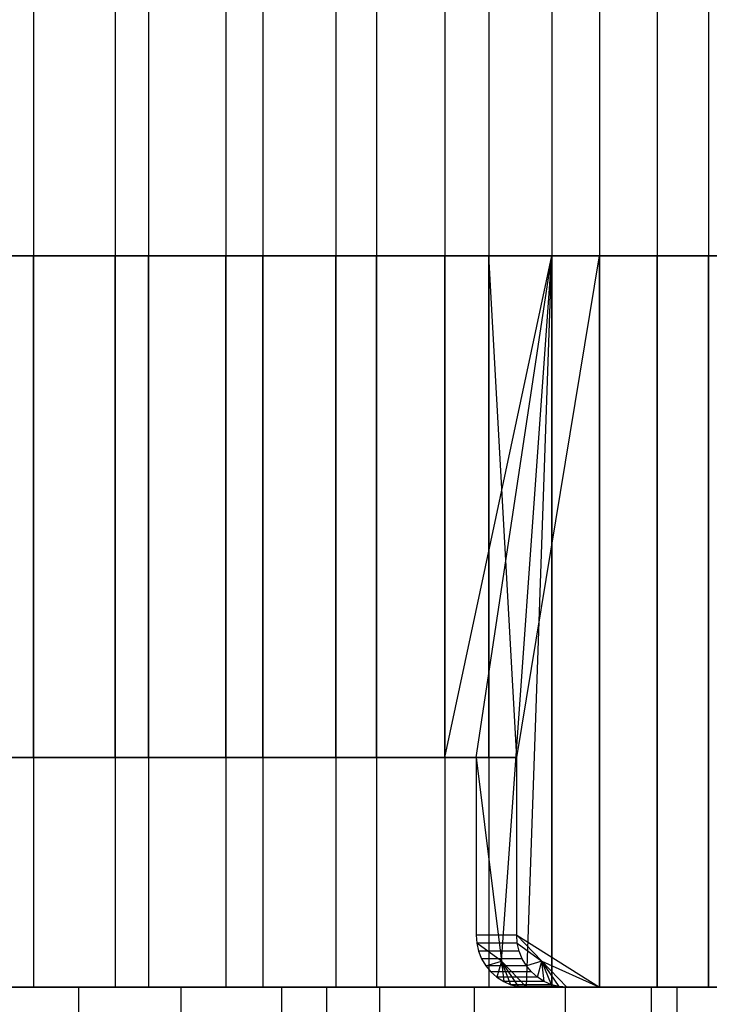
# Model space of a CAD drawing. Extents: x -125 to 125, y -143 to 0.
# Tile 228 of 241: x 0.42 to 7.02, y -19.16 to -9.74. Entities that reach past the tile are written whole.
import ezdxf

# ---------------------------------------------------------------- set-up
doc = ezdxf.new("R2010")
doc.units = 0
doc.header["$LTSCALE"] = 25.4
doc.layers.get('0').update_dxf_attribs({"linetype": 'CONTINUOUS'})

# ---------------------------------------------------------------- blocks, each defined once
blk = doc.blocks.new('NL2500026672_STL')
at = {"color": 0}
for p, q in [((0.5511, 0, 19.9924), (0.5511, -19, 19.9924)), ((0.5511, 0, 19.9924), (0.5511, -19, 19.9924)), ((1.3319, 0, 18.452), (1.3319, -19, 18.452)), ((1.3319, 0, 18.452), (1.3319, -19, 18.452)), ((1.6516, 0, 19.9317), (1.6516, -19, 19.9317)), ((1.6516, 0, 19.9317), (1.6516, -19, 19.9317)), ((2.3927, 0, 18.3446), (2.3927, -19, 18.3446)), ((2.3927, 0, 18.3446), (2.3927, -19, 18.3446)), ((2.7471, 0, 19.8104), (2.7471, -19, 19.8104)), ((2.7471, 0, 19.8104), (2.7471, -19, 19.8104)), ((3.4456, 0, 18.1763), (3.4456, -19, 18.1763)), ((3.4456, 0, 18.1763), (3.4456, -19, 18.1763)), ((3.8342, 0, 19.629), (3.8342, -19, 19.629)), ((3.8342, 0, 19.629), (3.8342, -19, 19.629)), ((4.4871, 0, 17.9476), (4.4871, -19, 17.9476)), ((4.4871, 0, 17.9476), (4.4871, -19, 17.9476)), ((4.9097, 0, 19.388), (4.9097, -19, 19.388)), ((4.9097, 0, 19.388), (4.9097, -19, 19.388)), ((5.5136, 0, 17.6593), (5.5136, -19, 17.6593)), ((5.5136, 0, 17.6593), (5.5136, -19, 17.6593)), ((5.9703, 0, 19.0881), (5.9703, -19, 19.0881)), ((5.9703, 0, 19.0881), (5.9703, -19, 19.0881)), ((6.5218, 0, 17.3123), (6.5218, -19, 17.3123)), ((6.5218, 0, 17.3123), (6.5218, -19, 17.3123)), ((7.0128, 0, 18.7302), (7.0128, -19, 18.7302)), ((7.0128, 0, 18.7302), (7.0128, -19, 18.7302)), ((-0.5511, -12, -19.9924), (0.5511, -12, -19.9924)), ((-0.5511, -12, -19.9924), (0.5511, -12, -19.9924)), ((1.3319, -12, -18.452), (0.2666, -12, -18.4981)), ((1.3319, -12, -18.452), (0.2666, -12, -18.4981)), ((0.5511, -16.8, -19.9924), (0.5511, -12, -19.9924)), ((0.5511, -12, -19.9924), (1.6516, -12, -19.9317)), ((0.5511, -16.8, -19.9924), (0.5511, -12, -19.9924)), ((0.5511, -12, -19.9924), (1.6516, -12, -19.9317)), ((1.3319, -16.8, -18.452), (1.3319, -12, -18.452)), ((1.3319, -16.8, -18.452), (1.3319, -12, -18.452)), ((2.3927, -12, -18.3446), (1.3319, -12, -18.452)), ((2.3927, -12, -18.3446), (1.3319, -12, -18.452)), ((1.6516, -16.8, -19.9317), (1.6516, -12, -19.9317)), ((1.6516, -12, -19.9317), (2.7471, -12, -19.8104)), ((1.6516, -16.8, -19.9317), (1.6516, -12, -19.9317)), ((1.6516, -12, -19.9317), (2.7471, -12, -19.8104)), ((2.3927, -16.8, -18.3446), (2.3927, -12, -18.3446)), ((2.3927, -16.8, -18.3446), (2.3927, -12, -18.3446)), ((3.4456, -12, -18.1763), (2.3927, -12, -18.3446)), ((3.4456, -12, -18.1763), (2.3927, -12, -18.3446)), ((2.7471, -16.8, -19.8104), (2.7471, -12, -19.8104)), ((2.7471, -12, -19.8104), (3.8342, -12, -19.629)), ((2.7471, -16.8, -19.8104), (2.7471, -12, -19.8104)), ((2.7471, -12, -19.8104), (3.8342, -12, -19.629)), ((3.4456, -16.8, -18.1763), (3.4456, -12, -18.1763)), ((3.4456, -16.8, -18.1763), (3.4456, -12, -18.1763)), ((4.4871, -12, -17.9476), (3.4456, -12, -18.1763)), ((4.4871, -12, -17.9476), (3.4456, -12, -18.1763)), ((3.8342, -12, -19.629), (4.9097, -12, -19.388)), ((3.8342, -16.8, -19.629), (3.8342, -12, -19.629)), ((3.8342, -16.8, -19.629), (3.8342, -12, -19.629)), ((3.8342, -12, -19.629), (4.9097, -12, -19.388)), ((4.4871, -16.8, -17.9476), (4.4871, -12, -17.9476)), ((4.4871, -16.8, -17.9476), (4.4871, -12, -17.9476)), ((4.4871, -16.8, -17.9476), (5.5136, -12, -17.6593)), ((5.5136, -12, -17.6593), (4.4871, -12, -17.9476)), ((4.4871, -16.8, -17.9476), (5.5136, -12, -17.6593)), ((5.5136, -12, -17.6593), (4.4871, -12, -17.9476)), ((4.7882, -16.8, -17.8696), (5.5136, -12, -17.6593)), ((4.7882, -16.8, -17.8696), (5.5136, -12, -17.6593)), ((4.9097, -16.8, -19.388), (4.9097, -12, -19.388)), ((5.1764, -16.8, -19.3185), (4.9097, -12, -19.388)), ((4.9097, -12, -19.388), (5.9703, -12, -19.0881)), ((5.1764, -16.8, -19.3185), (4.9097, -12, -19.388)), ((4.9097, -16.8, -19.388), (4.9097, -12, -19.388)), ((4.9097, -12, -19.388), (5.9703, -12, -19.0881)), ((5.0292, -18.75, -17.8033), (5.5136, -12, -17.6593)), ((5.0292, -18.75, -17.8033), (5.5136, -12, -17.6593)), ((5.1764, -16.8, -19.3185), (5.9703, -12, -19.0881)), ((5.1764, -16.8, -19.3185), (5.9703, -12, -19.0881)), ((5.2694, -19, -17.7337), (5.5136, -12, -17.6593)), ((5.2694, -19, -17.7337), (5.5136, -12, -17.6593)), ((5.5136, -19, -17.6593), (5.5136, -12, -17.6593)), ((5.5136, -19, -17.6593), (5.5136, -12, -17.6593)), ((6.5218, -12, -17.3123), (5.5136, -12, -17.6593)), ((6.5218, -12, -17.3123), (5.5136, -12, -17.6593)), ((5.9703, -19, -19.0881), (5.9703, -12, -19.0881)), ((5.9703, -19, -19.0881), (5.9703, -12, -19.0881)), ((5.9703, -12, -19.0881), (7.0128, -12, -18.7302)), ((5.9703, -12, -19.0881), (7.0128, -12, -18.7302)), ((6.5218, -19, -17.3123), (6.5218, -12, -17.3123)), ((6.5218, -19, -17.3123), (6.5218, -12, -17.3123)), ((7.5084, -12, -16.9078), (6.5218, -12, -17.3123)), ((7.5084, -12, -16.9078), (6.5218, -12, -17.3123)), ((7.0128, -19, -18.7302), (7.0128, -12, -18.7302)), ((7.0128, -12, -18.7302), (8.0339, -12, -18.3155)), ((7.0128, -19, -18.7302), (7.0128, -12, -18.7302)), ((7.0128, -12, -18.7302), (8.0339, -12, -18.3155)), ((0.5511, -16.8, -19.9924), (-0.5511, -16.8, -19.9924)), ((0.5511, -16.8, -19.9924), (-0.5511, -16.8, -19.9924)), ((0.2666, -16.8, -18.4981), (1.3319, -16.8, -18.452)), ((0.2666, -16.8, -18.4981), (1.3319, -16.8, -18.452)), ((1.6516, -16.8, -19.9317), (0.5511, -16.8, -19.9924)), ((1.6516, -16.8, -19.9317), (0.5511, -16.8, -19.9924)), ((1.3319, -16.8, -18.452), (2.3927, -16.8, -18.3446)), ((1.3319, -16.8, -18.452), (2.3927, -16.8, -18.3446)), ((2.7471, -16.8, -19.8104), (1.6516, -16.8, -19.9317)), ((2.7471, -16.8, -19.8104), (1.6516, -16.8, -19.9317)), ((2.3927, -16.8, -18.3446), (3.4456, -16.8, -18.1763)), ((2.3927, -16.8, -18.3446), (3.4456, -16.8, -18.1763)), ((3.8342, -16.8, -19.629), (2.7471, -16.8, -19.8104)), ((3.8342, -16.8, -19.629), (2.7471, -16.8, -19.8104)), ((3.4456, -16.8, -18.1763), (4.4871, -16.8, -17.9476)), ((3.4456, -16.8, -18.1763), (4.4871, -16.8, -17.9476)), ((4.9097, -16.8, -19.388), (3.8342, -16.8, -19.629)), ((4.9097, -16.8, -19.388), (3.8342, -16.8, -19.629)), ((4.4871, -16.8, -17.9476), (4.7882, -16.8, -17.8696)), ((4.4871, -16.8, -17.9476), (4.7882, -16.8, -17.8696)), ((4.7882, -16.8, -17.8696), (5.0292, -18.75, -17.8033)), ((4.7882, -16.8, -17.8696), (4.7882, -18.5, -17.8696)), ((4.7882, -16.8, -17.8696), (5.0292, -18.75, -17.8033)), ((4.7882, -16.8, -17.8696), (4.7882, -18.5, -17.8696)), ((4.7882, -16.8, -17.8696), (5.1764, -16.8, -19.3185)), ((4.7882, -16.8, -17.8696), (5.1764, -16.8, -19.3185)), ((5.1764, -16.8, -19.3185), (4.9097, -16.8, -19.388)), ((5.1764, -16.8, -19.3185), (4.9097, -16.8, -19.388)), ((5.1764, -18.5, -19.3185), (5.1764, -16.8, -19.3185)), ((5.1764, -18.5, -19.3185), (5.1764, -16.8, -19.3185)), ((4.7882, -18.5, -17.8696), (4.7941, -18.5783, -17.868)), ((5.1764, -18.5, -19.3185), (4.7882, -18.5, -17.8696)), ((5.1764, -18.5, -19.3185), (4.7882, -18.5, -17.8696)), ((4.7882, -18.5, -17.8696), (4.7941, -18.5783, -17.868)), ((5.1823, -18.5782, -19.3169), (5.1764, -18.5, -19.3185)), ((5.1764, -18.5, -19.3185), (5.4175, -18.75, -19.2523)), ((5.1764, -18.5, -19.3185), (5.4175, -18.75, -19.2523)), ((5.1764, -18.5, -19.3185), (5.9703, -19, -19.0881)), ((5.1764, -18.5, -19.3185), (5.9703, -19, -19.0881)), ((5.1823, -18.5782, -19.3169), (5.1764, -18.5, -19.3185)), ((5.1823, -18.5782, -19.3169), (4.7941, -18.5783, -17.868)), ((5.1823, -18.5782, -19.3169), (4.7941, -18.5783, -17.868)), ((5.0292, -18.75, -17.8033), (4.7941, -18.5783, -17.868)), ((4.7941, -18.5783, -17.868), (4.8118, -18.6545, -17.8633)), ((5.0292, -18.75, -17.8033), (4.7941, -18.5783, -17.868)), ((4.7941, -18.5783, -17.868), (4.8118, -18.6545, -17.8633)), ((4.8118, -18.6545, -17.8633), (4.8409, -18.7272, -17.8554)), ((5.2, -18.6545, -19.3122), (4.8118, -18.6545, -17.8633)), ((5.2, -18.6545, -19.3122), (4.8118, -18.6545, -17.8633)), ((4.8118, -18.6545, -17.8633), (4.8409, -18.7272, -17.8554)), ((5.1823, -18.5782, -19.3169), (5.4175, -18.75, -19.2523)), ((5.2, -18.6545, -19.3122), (5.1823, -18.5782, -19.3169)), ((5.1823, -18.5782, -19.3169), (5.4175, -18.75, -19.2523)), ((5.2, -18.6545, -19.3122), (5.1823, -18.5782, -19.3169)), ((5.2289, -18.7267, -19.3044), (5.2, -18.6545, -19.3122)), ((5.2289, -18.7267, -19.3044), (5.2, -18.6545, -19.3122)), ((5.2289, -18.7267, -19.3044), (4.8409, -18.7272, -17.8554)), ((5.2289, -18.7267, -19.3044), (4.8409, -18.7272, -17.8554)), ((4.8409, -18.7272, -17.8554), (4.8803, -18.7939, -17.8447)), ((4.8409, -18.7272, -17.8554), (4.8803, -18.7939, -17.8447)), ((4.8803, -18.7939, -17.8447), (5.0292, -18.75, -17.8033)), ((5.0292, -18.75, -17.8033), (4.9869, -18.9045, -17.8152)), ((5.121, -18.9755, -17.7771), (5.0292, -18.75, -17.8033)), ((5.0292, -18.75, -17.8033), (5.0516, -18.9456, -17.797)), ((5.0292, -18.75, -17.8033), (5.0516, -18.9456, -17.797)), ((5.1943, -18.9938, -17.7558), (5.0292, -18.75, -17.8033)), ((5.121, -18.9755, -17.7771), (5.0292, -18.75, -17.8033)), ((5.1943, -18.9938, -17.7558), (5.0292, -18.75, -17.8033)), ((5.2694, -19, -17.7337), (5.0292, -18.75, -17.8033)), ((5.2694, -19, -17.7337), (5.0292, -18.75, -17.8033)), ((5.2686, -18.7939, -19.2936), (5.2289, -18.7267, -19.3044)), ((5.2686, -18.7939, -19.2936), (5.2289, -18.7267, -19.3044)), ((5.4175, -18.75, -19.2523), (5.2686, -18.7939, -19.2936)), ((5.3752, -18.9045, -19.2641), (5.4175, -18.75, -19.2523)), ((5.6577, -19, -19.1831), (5.4175, -18.75, -19.2523)), ((5.4175, -18.75, -19.2523), (5.9703, -19, -19.0881)), ((5.5826, -18.9938, -19.2051), (5.4175, -18.75, -19.2523)), ((5.6577, -19, -19.1831), (5.4175, -18.75, -19.2523)), ((5.5826, -18.9938, -19.2051), (5.4175, -18.75, -19.2523)), ((5.5093, -18.9755, -19.2262), (5.4175, -18.75, -19.2523)), ((5.5093, -18.9755, -19.2262), (5.4175, -18.75, -19.2523)), ((5.4394, -18.9454, -19.2461), (5.4175, -18.75, -19.2523)), ((5.4394, -18.9454, -19.2461), (5.4175, -18.75, -19.2523)), ((5.4175, -18.75, -19.2523), (5.9703, -19, -19.0881)), ((5.2686, -18.7939, -19.2936), (4.8803, -18.7939, -17.8447)), ((5.2686, -18.7939, -19.2936), (4.8803, -18.7939, -17.8447)), ((4.8803, -18.7939, -17.8447), (4.9296, -18.8537, -17.8311)), ((5.3175, -18.8534, -19.2801), (5.2686, -18.7939, -19.2936)), ((5.3175, -18.8534, -19.2801), (4.9296, -18.8537, -17.8311)), ((5.3175, -18.8534, -19.2801), (4.9296, -18.8537, -17.8311)), ((4.9296, -18.8537, -17.8311), (4.9869, -18.9045, -17.8152)), ((4.9869, -18.9045, -17.8152), (5.0516, -18.9456, -17.797)), ((5.3752, -18.9045, -19.2641), (4.9869, -18.9045, -17.8152)), ((5.3752, -18.9045, -19.2641), (4.9869, -18.9045, -17.8152)), ((4.9869, -18.9045, -17.8152), (5.0516, -18.9456, -17.797)), ((5.3752, -18.9045, -19.2641), (5.3175, -18.8534, -19.2801)), ((5.4394, -18.9454, -19.2461), (5.3752, -18.9045, -19.2641)), ((5.4394, -18.9454, -19.2461), (5.3752, -18.9045, -19.2641)), ((-18.7, -19, -78.2), (18.7, -19, -78.2)), ((18.7, -19, -77.2), (-18.7, -19, -77.2)), ((-18.7, -19, -78.2), (18.7, -19, -78.2)), ((18.7, -19, -77.2), (-18.7, -19, -77.2)), ((3.356, -19, 124.9549), (-3.356, -19, 124.9549)), ((3.356, -19, 124.9549), (-3.356, -19, 124.9549)), ((0.986, -19, 10.9557), (-0.986, -19, 10.9557)), ((0.986, -19, 10.9557), (-0.986, -19, 10.9557)), ((0.5511, -19, 19.9924), (-0.5511, -19, 19.9924)), ((0.5511, -19, 19.9924), (-0.5511, -19, 19.9924)), ((0, -19, -125), (6.7096, -19, -124.8198)), ((0, -19, -125), (6.7096, -19, -124.8198)), ((0, -19, -11), (1.9641, -19, -10.8232)), ((0, -19, -11), (1.9641, -19, -10.8232)), ((0.2666, -19, 18.4981), (1.3319, -19, 18.452)), ((0.2666, -19, 18.4981), (1.3319, -19, 18.452)), ((1.6516, -19, 19.9317), (0.5511, -19, 19.9924)), ((1.6516, -19, 19.9317), (0.5511, -19, 19.9924)), ((2.9264, -19, 10.6036), (0.986, -19, 10.9557)), ((0.986, -19.8, 10.9557), (0.986, -19, 10.9557)), ((2.9264, -19, 10.6036), (0.986, -19, 10.9557)), ((0.986, -19.8, 10.9557), (0.986, -19, 10.9557)), ((1.3319, -19, 18.452), (2.3927, -19, 18.3446)), ((1.3319, -19, 18.452), (2.3927, -19, 18.3446)), ((2.7471, -19, 19.8104), (1.6516, -19, 19.9317)), ((2.7471, -19, 19.8104), (1.6516, -19, 19.9317)), ((1.9641, -19, -10.8232), (3.8651, -19, -10.2986)), ((1.9641, -19.8, -10.8232), (1.9641, -19, -10.8232)), ((1.9641, -19.8, -10.8232), (1.9641, -19, -10.8232)), ((1.9641, -19, -10.8232), (3.8651, -19, -10.2986)), ((2.3927, -19, 18.3446), (3.4456, -19, 18.1763)), ((2.3927, -19, 18.3446), (3.4456, -19, 18.1763)), ((3.8342, -19, 19.629), (2.7471, -19, 19.8104)), ((3.8342, -19, 19.629), (2.7471, -19, 19.8104)), ((4.7727, -19, 9.9107), (2.9264, -19, 10.6036)), ((2.9264, -19.8, 10.6036), (2.9264, -19, 10.6036)), ((4.7727, -19, 9.9107), (2.9264, -19, 10.6036)), ((2.9264, -19.8, 10.6036), (2.9264, -19, 10.6036)), ((10.0583, -19, 124.5947), (3.356, -19, 124.9549)), ((3.356, -19, 124.9549), (3.356, -19.8, 124.9549)), ((3.356, -19, 124.9549), (3.356, -19.8, 124.9549)), ((10.0583, -19, 124.5947), (3.356, -19, 124.9549)), ((3.4456, -19, 18.1763), (4.4871, -19, 17.9476)), ((3.4456, -19, 18.1763), (4.4871, -19, 17.9476)), ((4.9097, -19, 19.388), (3.8342, -19, 19.629)), ((4.9097, -19, 19.388), (3.8342, -19, 19.629)), ((3.8651, -19, -10.2986), (5.6419, -19, -9.4429)), ((3.8651, -19.8, -10.2986), (3.8651, -19, -10.2986)), ((3.8651, -19.8, -10.2986), (3.8651, -19, -10.2986)), ((3.8651, -19, -10.2986), (5.6419, -19, -9.4429)), ((4.4871, -19, 17.9476), (5.5136, -19, 17.6593)), ((4.4871, -19, 17.9476), (5.5136, -19, 17.6593)), ((6.4656, -19, 8.8992), (4.7727, -19, 9.9107)), ((4.7727, -19.8, 9.9107), (4.7727, -19, 9.9107)), ((6.4656, -19, 8.8992), (4.7727, -19, 9.9107)), ((4.7727, -19.8, 9.9107), (4.7727, -19, 9.9107)), ((5.9703, -19, 19.0881), (4.9097, -19, 19.388)), ((5.9703, -19, 19.0881), (4.9097, -19, 19.388)), ((5.4394, -18.9454, -19.2461), (5.0516, -18.9456, -17.797)), ((5.4394, -18.9454, -19.2461), (5.0516, -18.9456, -17.797)), ((5.0516, -18.9456, -17.797), (5.121, -18.9755, -17.7771)), ((5.0516, -18.9456, -17.797), (5.121, -18.9755, -17.7771)), ((5.121, -18.9755, -17.7771), (5.1943, -18.9938, -17.7558)), ((5.5093, -18.9755, -19.2262), (5.121, -18.9755, -17.7771)), ((5.5093, -18.9755, -19.2262), (5.121, -18.9755, -17.7771)), ((5.121, -18.9755, -17.7771), (5.1943, -18.9938, -17.7558)), ((5.1943, -18.9938, -17.7558), (5.2694, -19, -17.7337)), ((5.5826, -18.9938, -19.2051), (5.1943, -18.9938, -17.7558)), ((5.5826, -18.9938, -19.2051), (5.1943, -18.9938, -17.7558)), ((5.1943, -18.9938, -17.7558), (5.2694, -19, -17.7337)), ((5.5136, -19, -17.6593), (5.2694, -19, -17.7337)), ((5.2694, -19, -17.7337), (5.6577, -19, -19.1831)), ((5.5136, -19, -17.6593), (5.2694, -19, -17.7337)), ((5.2694, -19, -17.7337), (5.6577, -19, -19.1831)), ((5.5093, -18.9755, -19.2262), (5.4394, -18.9454, -19.2461)), ((5.5093, -18.9755, -19.2262), (5.4394, -18.9454, -19.2461)), ((5.5826, -18.9938, -19.2051), (5.5093, -18.9755, -19.2262)), ((5.5826, -18.9938, -19.2051), (5.5093, -18.9755, -19.2262)), ((5.5136, -19, 17.6593), (6.5218, -19, 17.3123)), ((6.5218, -19, -17.3123), (5.5136, -19, -17.6593)), ((6.5218, -19, -17.3123), (5.5136, -19, -17.6593)), ((5.5136, -19, 17.6593), (6.5218, -19, 17.3123)), ((5.6577, -19, -19.1831), (5.5826, -18.9938, -19.2051)), ((5.6577, -19, -19.1831), (5.5826, -18.9938, -19.2051)), ((5.6419, -19, -9.4429), (7.2373, -19, -8.2838)), ((5.6419, -19.8, -9.4429), (5.6419, -19, -9.4429)), ((5.6419, -19.8, -9.4429), (5.6419, -19, -9.4429)), ((5.6419, -19, -9.4429), (7.2373, -19, -8.2838)), ((5.6577, -19, -19.1831), (5.9703, -19, -19.0881)), ((5.6577, -19, -19.1831), (5.9703, -19, -19.0881)), ((7.0128, -19, 18.7302), (5.9703, -19, 19.0881)), ((5.9703, -19, -19.0881), (7.0128, -19, -18.7302)), ((5.9703, -19, -19.0881), (7.0128, -19, -18.7302)), ((7.0128, -19, 18.7302), (5.9703, -19, 19.0881)), ((7.9507, -19, 7.6017), (6.4656, -19, 8.8992)), ((6.4656, -19.8, 8.8992), (6.4656, -19, 8.8992)), ((7.9507, -19, 7.6017), (6.4656, -19, 8.8992)), ((6.4656, -19.8, 8.8992), (6.4656, -19, 8.8992)), ((6.5218, -19, 17.3123), (7.5084, -19, 16.9078)), ((7.5084, -19, -16.9078), (6.5218, -19, -17.3123)), ((7.5084, -19, -16.9078), (6.5218, -19, -17.3123)), ((6.5218, -19, 17.3123), (7.5084, -19, 16.9078)), ((6.7096, -19, -124.8198), (6.7096, -19.8, -124.8198)), ((6.7096, -19, -124.8198), (13.3998, -19, -124.2797)), ((6.7096, -19, -124.8198), (6.7096, -19.8, -124.8198)), ((6.7096, -19, -124.8198), (13.3998, -19, -124.2797)), ((8.0339, -19, 18.3155), (7.0128, -19, 18.7302)), ((7.0128, -19, -18.7302), (8.0339, -19, -18.3155)), ((7.0128, -19, -18.7302), (8.0339, -19, -18.3155)), ((8.0339, -19, 18.3155), (7.0128, -19, 18.7302))]:
    blk.add_line(p, q, dxfattribs=at)

msp = doc.modelspace()

# ---------------------------------------------------------------- block references
at = {"color": 253}
msp.add_blockref('NL2500026672_STL', (0, 0), dxfattribs=at)

doc.saveas('drawing.dxf')
